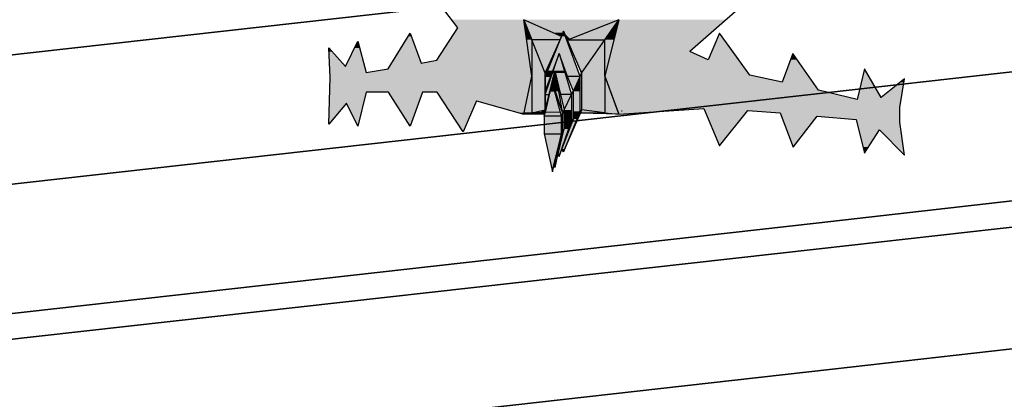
# Model space of a CAD drawing. Header units: millimetres. Extents: x 0 to 16721, y 217 to 10981.
# Tile 19 of 256: x 3586 to 3853, y 5622 to 5725. Entities that reach past the tile are written whole.
import ezdxf

# ---------------------------------------------------------------- set-up
doc = ezdxf.new("R2010")
doc.units = ezdxf.units.MM
doc.layers.add('PDF_PSS & TL', color=7, linetype='Continuous', true_color=0x7fffdf)

msp = doc.modelspace()

# ---------------------------------------------------------------- linework, layer by layer
at = {"layer": 'PDF_PSS & TL', "color": 4, "lineweight": 25}
for points in [[(9262.65, 6315.86), (8844.45, 6274.14), (8448.22, 6232.69), (8038.35, 6192.01), (7660.05, 6154.32), (7202.62, 6107.54), (6840.83, 6069.07), (6469.42, 6033.08), (6129.33, 5997.99), (5712.05, 5954.97), (5350.26, 5914.95), (4896.33, 5864.79), (4567.93, 5827.36), (4205.36, 5786.03), (3794.45, 5739.64), (3375.48, 5692.47)], [(3375.48, 5692.47), (3794.45, 5739.64), (4205.36, 5786.03), (4567.93, 5827.36), (4896.33, 5864.79), (5350.26, 5914.95), (5712.05, 5954.97), (6129.33, 5997.99), (6469.42, 6033.08), (6840.83, 6069.07), (7202.62, 6107.54), (7660.05, 6154.32), (8038.35, 6192.01), (8448.22, 6232.69), (8844.45, 6274.14), (9262.65, 6315.86)], [(9266.28, 6281.03), (8848.09, 6239.31), (8451.73, 6197.86), (8041.86, 6157.18), (7663.56, 6119.49), (7206.25, 6072.71), (6844.46, 6034.25), (6472.92, 5998.38), (6132.96, 5963.16), (5715.68, 5920.15), (5354.02, 5880.12), (4900.22, 5829.96), (4571.96, 5792.53), (4209.39, 5751.21), (3798.34, 5704.81), (3379.5, 5657.77)], [(3379.5, 5657.77), (3798.34, 5704.81), (4209.39, 5751.21), (4571.96, 5792.53), (4900.22, 5829.96), (5354.02, 5880.12), (5715.68, 5920.15), (6132.96, 5963.16), (6472.92, 5998.38), (6844.46, 6034.25), (7206.25, 6072.71), (7663.56, 6119.49), (8041.86, 6157.18), (8451.73, 6197.86), (8848.09, 6239.31), (9266.28, 6281.03)], [(9269.78, 6246.2), (8851.59, 6204.48), (8455.23, 6163.03), (8045.36, 6122.35), (7667.06, 6084.67), (7209.88, 6037.88), (6847.96, 5999.42), (6476.42, 5963.55), (6136.47, 5928.46), (5719.44, 5885.32), (5357.91, 5845.42), (4904.11, 5795.26), (4575.85, 5757.83), (4213.28, 5716.51), (3802.23, 5670.11), (3383.39, 5622.94)], [(3383.39, 5622.94), (3802.23, 5670.11), (4213.28, 5716.51), (4575.85, 5757.83), (4904.11, 5795.26), (5357.91, 5845.42), (5719.44, 5885.32), (6136.47, 5928.46), (6476.42, 5963.55), (6847.96, 5999.42), (7209.88, 6037.88), (7667.06, 6084.67), (8045.36, 6122.35), (8455.23, 6163.03), (8851.59, 6204.48), (9269.78, 6246.2)]]:
    msp.add_lwpolyline(points, dxfattribs=at)
at = {"layer": 'PDF_PSS & TL', "color": 2, "lineweight": 25}
for points in [[(9270.43, 6239.18), (8852.37, 6197.47), (8456.01, 6156.14), (8046, 6115.34), (7667.84, 6077.78), (7210.53, 6030.87), (6848.61, 5992.53), (6477.07, 5956.53), (6137.24, 5921.45), (5720.22, 5878.43), (5358.69, 5838.41), (4904.89, 5788.24), (4576.62, 5750.82), (4214.05, 5709.49), (3803.01, 5663.1), (3384.17, 5616.05)], [(3384.17, 5616.05), (3803.01, 5663.1), (4214.05, 5709.49), (4576.62, 5750.82), (4904.89, 5788.24), (5358.69, 5838.41), (5720.22, 5878.43), (6137.24, 5921.45), (6477.07, 5956.53), (6848.61, 5992.53), (7210.53, 6030.87), (7667.84, 6077.78), (8046, 6115.34), (8456.01, 6156.14), (8852.37, 6197.47), (9270.43, 6239.18)], [(9273.8, 6206.43), (8855.61, 6164.59), (8459.38, 6123.26), (8049.25, 6082.46), (7671.08, 6044.9), (7214.04, 5998.12), (6851.98, 5959.65), (6480.32, 5923.65), (6140.62, 5888.57), (5723.73, 5845.55), (5362.32, 5805.66), (4908.52, 5755.49), (4580.39, 5718.07), (4217.82, 5676.74), (3806.65, 5630.35), (3387.81, 5583.17)], [(3387.81, 5583.17), (3806.65, 5630.35), (4217.82, 5676.74), (4580.39, 5718.07), (4908.52, 5755.49), (5362.32, 5805.66), (5723.73, 5845.55), (6140.62, 5888.57), (6480.32, 5923.65), (6851.98, 5959.65), (7214.04, 5998.12), (7671.08, 6044.9), (8049.25, 6082.46), (8459.38, 6123.26), (8855.61, 6164.59), (9273.8, 6206.43)]]:
    msp.add_lwpolyline(points, dxfattribs=at)
at = {"layer": 'PDF_PSS & TL', "color": 7, "lineweight": 25}
for points in [[(3843.15, 5782.79), (3767.91, 5716.77)], [(3704.74, 5723.27), (3679.01, 5757.06)], [(3709.81, 5703.38), (3722.68, 5699.75), (3724.89, 5710.14), (3722.68, 5725.48)], [(3732.95, 5720.93), (3722.68, 5725.48), (3724.89, 5720.02)], [(3734.77, 5720.02), (3744.77, 5720.02), (3748.54, 5725.48), (3734.77, 5720.02), (3734.51, 5720.02)], [(3748.54, 5725.48), (3744.77, 5710.14), (3748.54, 5699.75)], [(3685.77, 5712.09), (3691.75, 5721.84), (3694.74, 5713.65)], [(3699.03, 5714.43), (3704.74, 5723.27)], [(3738.01, 5710.01), (3733.46, 5722.36), (3728.53, 5710.01), (3728.53, 5710.92)], [(3732.56, 5720.02), (3732.95, 5720.93), (3733.47, 5722.36), (3734.37, 5720.28), (3734.5, 5720.02), (3738.4, 5710.92)], [(3775.96, 5721.84), (3772.84, 5714.56)], [(3784.15, 5710.4), (3775.96, 5721.84)], [(3674.2, 5712.74), (3677.58, 5719.63)], [(3677.58, 5719.63), (3679.79, 5711.05)], [(3728.53, 5710.92), (3732.56, 5720.02), (3724.89, 5720.02)], [(3724.89, 5720.02), (3724.89, 5710.14)], [(3728.53, 5700.92), (3728.53, 5710.92), (3724.89, 5720.02)], [(3734.76, 5720.02), (3734.37, 5720.28)], [(3738.4, 5710.92), (3744.77, 5720.02)], [(3744.77, 5710.14), (3744.77, 5720.02)], [(3669.66, 5717.81), (3674.2, 5712.74)], [(3669.66, 5697.02), (3670.04, 5709.75), (3669.66, 5717.81)], [(3728.53, 5705.08), (3732.3, 5716.25), (3735.67, 5705.08)], [(3736.19, 5705.98), (3734.63, 5710.01), (3732.3, 5716.25), (3729.96, 5710.01), (3728.53, 5705.98)], [(3772.84, 5714.56), (3767.9, 5716.77)], [(3795.85, 5716.25), (3792.99, 5708.45)], [(3802.86, 5706.24), (3795.85, 5716.25)], [(3694.74, 5713.65), (3699.03, 5714.43)], [(3679.79, 5711.05), (3685.77, 5712.09)], [(3728.53, 5700.92), (3729.57, 5705.07), (3731.13, 5711.57), (3732.69, 5705.07), (3733.72, 5700.92)], [(3729.83, 5705.85), (3731.13, 5711.57), (3733.2, 5700.01)], [(3744.77, 5700.14), (3738.4, 5700.92), (3738.01, 5700.53), (3738.01, 5710.01), (3738.4, 5710.92), (3738.4, 5700.92)], [(3819.89, 5704.29), (3815.34, 5712.09), (3813.39, 5703.78)], [(3730.48, 5708.19), (3729.83, 5705.85), (3728.53, 5700.27), (3728.53, 5700.14), (3724.89, 5700.14), (3722.68, 5699.75)], [(3724.89, 5710.14), (3724.89, 5700.14)], [(3728.53, 5700.27), (3728.53, 5700.53), (3728.53, 5705.98), (3728.53, 5710.01)], [(3729.96, 5710.01), (3728.53, 5710.01)], [(3728.53, 5710.01), (3728.53, 5700.92), (3728.53, 5700.53), (3728.53, 5700.27)], [(3732.95, 5699.23), (3730.48, 5708.19), (3733.2, 5700.01)], [(3738.01, 5710.01), (3734.63, 5710.01)], [(3736.19, 5698.45), (3736.19, 5705.98), (3738.01, 5710.01)], [(3744.77, 5710.14), (3744.77, 5700.14), (3748.54, 5699.75), (3738.14, 5700.01)], [(3792.99, 5708.45), (3784.15, 5710.4)], [(3824.96, 5701.57), (3826.26, 5709.36), (3819.89, 5704.29)], [(3679.79, 5705.72), (3677.58, 5696.5), (3674.46, 5702.74)], [(3685.9, 5705.72), (3679.79, 5705.72)], [(3691.75, 5696.5), (3685.9, 5705.72)], [(3695.13, 5705.72), (3691.75, 5696.5)], [(3699.16, 5705.72), (3695.13, 5705.72)], [(3706.17, 5694.94), (3699.16, 5705.72)], [(3728.53, 5705.98), (3728.53, 5705.07), (3729.57, 5705.07)], [(3735.67, 5705.07), (3736.19, 5705.98)], [(3813.39, 5703.78), (3802.86, 5706.24)], [(3674.46, 5702.73), (3669.66, 5697.02)], [(3709.81, 5703.38), (3706.17, 5694.94)], [(3724.89, 5700.14), (3728.53, 5700.92), (3728.53, 5705.07), (3728.53, 5700.27)], [(3735.67, 5697.93), (3733.73, 5695.72), (3733.73, 5700.92), (3735.67, 5705.07), (3732.69, 5705.07)], [(3735.67, 5705.07), (3735.67, 5697.93), (3736.19, 5698.45)], [(3728.27, 5699.23), (3728.4, 5699.88), (3728.53, 5700.14)], [(3728.27, 5694.42), (3730.48, 5684.02), (3732.95, 5694.42), (3732.95, 5699.23), (3728.27, 5699.23), (3728.27, 5694.42), (3732.95, 5694.42), (3733.2, 5695.2), (3733.2, 5700.01), (3732.95, 5699.23)], [(3728.53, 5700.92), (3728.53, 5700.27), (3728.53, 5700.92)], [(3728.53, 5700.53), (3728.53, 5700.92)], [(3728.53, 5700.53), (3728.53, 5700.53)], [(3728.53, 5700.27), (3728.53, 5700.27)], [(3738.01, 5700.53), (3733.47, 5689.48), (3733.08, 5690.26)], [(3733.21, 5700.01), (3733.73, 5700.92)], [(3733.46, 5689.48), (3738.14, 5700.01), (3738.14, 5700.14)], [(3736.19, 5698.45), (3738.01, 5700.53)], [(3738.4, 5700.92), (3738.14, 5700.14), (3744.77, 5700.14)], [(3748.54, 5699.75), (3771.67, 5701.31)], [(3749.45, 5700.53), (3749.32, 5700.53)], [(3771.67, 5701.31), (3775.96, 5691.17)], [(3775.96, 5691.17), (3783.63, 5700.79)], [(3783.63, 5700.79), (3792.47, 5700.14)], [(3792.47, 5700.14), (3795.98, 5690.78)], [(3824.96, 5697.54), (3824.96, 5701.57)], [(3732.04, 5688.96), (3732.3, 5688.18), (3735.67, 5697.93)], [(3732.3, 5688.18), (3733.08, 5690.26), (3736.19, 5698.45)], [(3795.98, 5690.78), (3802.47, 5699.23)], [(3802.47, 5699.23), (3813.13, 5698.32)], [(3813.13, 5698.32), (3815.34, 5689.09)], [(3826.26, 5688.57), (3824.96, 5697.54)], [(3730.48, 5684.02), (3730.87, 5685.97), (3733.21, 5695.2)], [(3731.13, 5685.19), (3732.04, 5688.96), (3733.72, 5695.72), (3733.2, 5695.2), (3731.13, 5685.19), (3730.87, 5685.97)], [(3815.34, 5689.09), (3819.5, 5695.46)], [(3819.5, 5695.46), (3826.26, 5688.57)]]:
    msp.add_lwpolyline(points, dxfattribs=at)
at = {"layer": 'PDF_PSS & TL', "lineweight": 0}
for points in [[(3733.34, 5721.84), (3730.87, 5721.84)], [(3781.16, 5714.56), (3775.96, 5721.84)], [(3819.89, 5704.29), (3815.34, 5712.09)]]:
    msp.add_lwpolyline(points, close=True, dxfattribs=at)
at = {"layer": 'PDF_PSS & TL', "color": 46, "lineweight": 0, "true_color": 0x725600}
for points in [[(3724.89, 5710.14), (3724.89, 5710.01)], [(3724.89, 5700.27), (3724.89, 5710.01)], [(3744.77, 5710.14), (3744.77, 5710.01)], [(3748.28, 5700.27), (3744.77, 5710.01)], [(3732.69, 5700.27), (3728.53, 5700.27)], [(3732.69, 5700.27), (3728.53, 5700.27)], [(3733.21, 5700.14), (3733.21, 5700.01)]]:
    msp.add_lwpolyline(points, close=True, dxfattribs=at)
at = {"layer": 'PDF_PSS & TL', "color": 7, "lineweight": 25}
msp.add_lwpolyline([(3722.68, 5699.75), (3728.4, 5699.88)], close=True, dxfattribs=at)
at = {"layer": 'PDF_PSS & TL', "transparency": 33554559}
for points in [[(3722.68, 5725.48), (3703.06, 5725.48), (3723.07, 5723.27)], [(3703.06, 5725.48), (3723.07, 5723.27), (3704.74, 5723.27)], [(3748.54, 5725.48), (3722.68, 5725.48), (3740.48, 5722.36)], [(3722.68, 5725.48), (3740.48, 5722.36), (3729.83, 5722.36)], [(3748.54, 5725.48), (3767.9, 5716.77), (3746.33, 5716.77)], [(3777.91, 5725.48), (3748.54, 5725.48), (3767.9, 5716.77)], [(3691.75, 5721.84), (3692.14, 5720.93), (3691.1, 5720.93)], [(3704.74, 5723.27), (3724.24, 5714.43), (3699.03, 5714.43)], [(3723.07, 5723.27), (3704.74, 5723.27), (3724.24, 5714.43)], [(3733.46, 5722.36), (3729.83, 5722.36), (3733.33, 5721.84)], [(3729.83, 5722.36), (3733.33, 5721.84), (3730.87, 5721.84)], [(3733.34, 5721.84), (3733.34, 5721.84), (3730.87, 5721.84)], [(3730.87, 5721.84), (3733.34, 5721.84), (3732.95, 5720.93)], [(3740.48, 5722.36), (3733.47, 5722.36), (3739.31, 5721.84)], [(3733.47, 5722.36), (3739.31, 5721.84), (3733.73, 5721.84)], [(3733.73, 5721.84), (3734.37, 5720.28), (3735.28, 5720.28)], [(3733.73, 5721.84), (3739.31, 5721.84), (3735.28, 5720.28)], [(3775.96, 5721.84), (3781.16, 5714.56), (3772.84, 5714.56)], [(3677.58, 5719.63), (3678.1, 5717.81), (3676.67, 5717.81)], [(3691.1, 5720.93), (3694.74, 5713.65), (3686.68, 5713.65)], [(3692.14, 5720.93), (3691.1, 5720.93), (3694.74, 5713.65)], [(3734.37, 5720.28), (3735.28, 5720.28), (3734.76, 5720.02)], [(3669.66, 5717.81), (3670.56, 5716.77), (3669.78, 5716.77)], [(3670.56, 5716.77), (3669.79, 5716.77), (3674.2, 5712.74)], [(3669.79, 5716.77), (3674.2, 5712.74), (3669.92, 5712.74)], [(3676.67, 5717.81), (3679.27, 5712.74), (3674.2, 5712.74)], [(3678.1, 5717.81), (3676.67, 5717.81), (3679.27, 5712.74)], [(3746.33, 5716.77), (3772.84, 5714.56), (3745.81, 5714.56)], [(3767.9, 5716.77), (3746.33, 5716.77), (3772.84, 5714.56)], [(3795.85, 5716.25), (3797.14, 5714.56), (3795.33, 5714.56)], [(3686.68, 5713.65), (3724.63, 5712.09), (3685.77, 5712.09)], [(3724.37, 5713.65), (3686.68, 5713.65), (3724.63, 5712.09)], [(3699.03, 5714.43), (3724.37, 5713.65), (3694.74, 5713.65)], [(3724.24, 5714.43), (3699.03, 5714.43), (3724.37, 5713.65)], [(3745.81, 5714.56), (3784.15, 5710.4), (3744.77, 5710.4)], [(3781.16, 5714.56), (3745.81, 5714.56), (3784.15, 5710.4)], [(3795.33, 5714.56), (3801.43, 5708.45), (3792.99, 5708.45)], [(3797.14, 5714.56), (3795.33, 5714.56), (3801.43, 5708.45)], [(3679.27, 5712.74), (3669.92, 5712.74), (3679.79, 5711.05)], [(3669.92, 5712.74), (3679.79, 5711.05), (3670.05, 5711.05)], [(3724.76, 5711.05), (3670.05, 5711.05), (3724.89, 5710.14)], [(3670.05, 5711.05), (3724.89, 5710.14), (3670.05, 5710.14)], [(3685.77, 5712.09), (3724.76, 5711.05), (3679.79, 5711.05)], [(3724.63, 5712.09), (3685.77, 5712.09), (3724.76, 5711.05)], [(3815.34, 5712.09), (3819.89, 5704.29), (3813.39, 5704.29)], [(3670.05, 5709.75), (3723.98, 5705.72), (3669.92, 5705.72)], [(3724.89, 5710.14), (3670.05, 5710.14), (3724.76, 5709.75)], [(3670.05, 5710.14), (3724.76, 5709.75), (3670.05, 5709.75)], [(3724.76, 5709.75), (3670.05, 5709.75), (3723.98, 5705.72)], [(3784.15, 5710.4), (3744.77, 5710.4), (3785.32, 5710.14)], [(3744.77, 5710.4), (3785.32, 5710.14), (3744.77, 5710.14)], [(3785.32, 5710.14), (3744.77, 5710.14), (3792.99, 5708.45)], [(3744.77, 5710.14), (3792.99, 5708.45), (3745.42, 5708.45)], [(3801.43, 5708.45), (3745.42, 5708.45), (3802.86, 5706.24)], [(3745.42, 5708.45), (3802.86, 5706.24), (3746.2, 5706.24)], [(3825.09, 5708.45), (3825.35, 5704.29), (3819.89, 5704.29)], [(3826.26, 5709.36), (3826.13, 5708.45), (3825.09, 5708.45)], [(3826.13, 5708.45), (3825.09, 5708.45), (3825.35, 5704.29)], [(3679.79, 5705.72), (3669.92, 5705.72), (3679.14, 5702.74)], [(3669.92, 5705.72), (3679.14, 5702.74), (3669.92, 5702.74)], [(3685.9, 5705.72), (3691.36, 5697.02), (3692.01, 5697.02)], [(3685.9, 5705.72), (3695.13, 5705.72), (3692.01, 5697.02)], [(3723.98, 5705.72), (3699.16, 5705.72), (3723.46, 5703.39)], [(3699.16, 5705.72), (3723.46, 5703.39), (3700.72, 5703.39)], [(3802.86, 5706.24), (3746.2, 5706.24), (3813.39, 5703.77)], [(3746.2, 5706.24), (3813.39, 5703.77), (3746.98, 5703.77)], [(3669.92, 5702.73), (3673.29, 5701.57), (3669.79, 5701.57)], [(3674.46, 5702.73), (3669.92, 5702.73), (3673.29, 5701.57)], [(3679.14, 5702.73), (3674.46, 5702.73), (3678.75, 5701.57)], [(3674.46, 5702.73), (3678.75, 5701.57), (3675.11, 5701.57)], [(3709.81, 5703.38), (3700.72, 5703.38), (3709.55, 5702.74)], [(3700.72, 5703.38), (3709.55, 5702.74), (3701.11, 5702.74)], [(3709.55, 5702.73), (3701.11, 5702.73), (3706.43, 5695.46)], [(3701.11, 5702.73), (3706.43, 5695.46), (3705.91, 5695.46)], [(3723.46, 5703.38), (3709.81, 5703.38), (3723.33, 5702.74)], [(3709.81, 5703.38), (3723.33, 5702.74), (3711.89, 5702.74)], [(3723.33, 5702.73), (3711.89, 5702.73), (3722.81, 5700.14)], [(3711.89, 5702.73), (3722.81, 5700.14), (3721.51, 5700.14)], [(3825.35, 5703.78), (3746.98, 5703.78), (3824.96, 5701.57)], [(3746.98, 5703.78), (3824.96, 5701.57), (3747.89, 5701.57)], [(3825.35, 5704.29), (3813.39, 5704.29), (3825.35, 5703.78)], [(3813.39, 5704.29), (3825.35, 5703.78), (3813.39, 5703.78)], [(3669.79, 5701.57), (3670.05, 5697.54), (3669.66, 5697.54)], [(3673.29, 5701.57), (3669.79, 5701.57), (3670.05, 5697.54)], [(3678.75, 5701.57), (3675.11, 5701.57), (3677.71, 5697.02)], [(3675.11, 5701.57), (3677.71, 5697.02), (3677.32, 5697.02)], [(3721.51, 5700.14), (3722.81, 5700.14), (3722.68, 5699.75)], [(3824.96, 5701.57), (3747.89, 5701.57), (3824.96, 5701.31)], [(3747.89, 5701.57), (3824.96, 5701.31), (3747.89, 5701.31)], [(3771.67, 5701.31), (3747.89, 5701.31), (3764.66, 5700.79)], [(3747.89, 5701.31), (3764.66, 5700.79), (3748.15, 5700.79)], [(3764.66, 5700.79), (3748.15, 5700.79), (3753.61, 5700.14)], [(3748.15, 5700.79), (3753.61, 5700.14), (3748.41, 5700.14)], [(3748.41, 5700.14), (3753.61, 5700.14), (3748.54, 5699.75)], [(3824.96, 5701.31), (3771.68, 5701.31), (3824.96, 5700.79)], [(3771.68, 5701.31), (3824.96, 5700.79), (3771.81, 5700.79)], [(3783.63, 5700.79), (3771.8, 5700.79), (3782.98, 5700.14)], [(3771.8, 5700.79), (3782.98, 5700.14), (3772.19, 5700.14)], [(3782.98, 5700.14), (3772.19, 5700.14), (3778.95, 5694.94)], [(3772.19, 5700.14), (3778.95, 5694.94), (3774.27, 5694.94)], [(3824.96, 5700.79), (3783.63, 5700.79), (3824.96, 5700.14)], [(3783.63, 5700.79), (3824.96, 5700.14), (3792.47, 5700.14)], [(3824.96, 5700.14), (3792.47, 5700.14), (3824.96, 5699.23)], [(3792.47, 5700.14), (3824.96, 5699.23), (3792.86, 5699.23)], [(3669.66, 5697.54), (3670.04, 5697.54), (3669.66, 5697.02)], [(3802.47, 5699.23), (3792.86, 5699.23), (3801.82, 5698.32)], [(3792.86, 5699.23), (3801.82, 5698.32), (3793.12, 5698.32)], [(3793.12, 5698.32), (3795.85, 5691.17), (3796.24, 5691.17)], [(3793.12, 5698.32), (3801.82, 5698.32), (3796.24, 5691.17)], [(3824.96, 5699.23), (3802.47, 5699.23), (3824.96, 5698.32)], [(3802.47, 5699.23), (3824.96, 5698.32), (3813.13, 5698.32)], [(3824.96, 5698.32), (3813.13, 5698.32), (3824.96, 5697.54)], [(3813.13, 5698.32), (3824.96, 5697.54), (3813.26, 5697.54)], [(3824.96, 5697.54), (3813.26, 5697.54), (3825.22, 5695.46)], [(3813.26, 5697.54), (3825.22, 5695.46), (3813.78, 5695.46)], [(3677.32, 5697.02), (3677.71, 5697.02), (3677.58, 5696.5)], [(3691.36, 5697.02), (3692.01, 5697.02), (3691.75, 5696.5)], [(3705.91, 5695.46), (3706.43, 5695.46), (3706.17, 5694.94)], [(3774.27, 5694.94), (3778.95, 5694.94), (3775.96, 5691.17)], [(3819.5, 5695.46), (3813.78, 5695.46), (3819.24, 5694.94)], [(3813.78, 5695.46), (3819.24, 5694.94), (3813.91, 5694.94)], [(3813.91, 5694.94), (3814.95, 5690.78), (3816.51, 5690.78)], [(3813.91, 5694.94), (3819.24, 5694.94), (3816.51, 5690.78)], [(3825.22, 5695.46), (3819.5, 5695.46), (3825.35, 5694.94)], [(3819.5, 5695.46), (3825.35, 5694.94), (3820.02, 5694.94)], [(3820.02, 5694.94), (3825.74, 5689.09), (3826.26, 5689.09)], [(3820.02, 5694.94), (3825.35, 5694.94), (3826.26, 5689.09)], [(3795.85, 5691.17), (3796.24, 5691.17), (3795.98, 5690.78)], [(3814.95, 5690.78), (3816.51, 5690.78), (3815.34, 5689.09)], [(3825.74, 5689.09), (3826.26, 5689.09), (3826.26, 5688.57)]]:
    msp.add_solid(points, dxfattribs=at)
at = {"layer": 'PDF_PSS & TL', "color": 46, "true_color": 0x725600, "transparency": 33554559}
for points in [[(3729.83, 5722.36), (3722.68, 5725.48), (3723.98, 5722.36)], [(3722.68, 5725.48), (3723.98, 5722.36), (3723.2, 5722.36)], [(3748.54, 5725.48), (3746.33, 5722.36), (3740.48, 5722.36)], [(3747.76, 5722.36), (3748.54, 5725.48), (3746.33, 5722.36)], [(3723.98, 5722.36), (3723.2, 5722.36), (3724.89, 5720.02)], [(3723.2, 5722.36), (3724.89, 5720.02), (3723.46, 5720.02)], [(3729.83, 5722.36), (3723.98, 5722.36), (3732.95, 5720.93)], [(3723.98, 5722.36), (3732.95, 5720.93), (3724.5, 5720.93)], [(3733.46, 5722.36), (3733.98, 5720.93), (3732.95, 5720.93)], [(3740.48, 5722.36), (3744.77, 5720.02), (3734.77, 5720.02)], [(3746.33, 5722.36), (3740.48, 5722.36), (3744.77, 5720.02)], [(3746.33, 5722.36), (3747.11, 5720.02), (3744.77, 5720.02)], [(3747.76, 5722.36), (3746.33, 5722.36), (3747.11, 5720.02)], [(3724.89, 5720.02), (3723.46, 5720.02), (3724.89, 5710.92)], [(3723.46, 5720.02), (3724.89, 5710.92), (3724.76, 5710.92)], [(3732.95, 5720.93), (3724.5, 5720.93), (3732.56, 5720.02)], [(3724.5, 5720.93), (3732.56, 5720.02), (3724.89, 5720.02)], [(3724.89, 5720.02), (3726.32, 5716.25), (3724.89, 5716.25)], [(3732.56, 5720.02), (3724.89, 5720.02), (3728.79, 5711.57)], [(3724.89, 5720.02), (3728.79, 5711.57), (3728.27, 5711.57)], [(3732.95, 5720.93), (3735.67, 5716.25), (3731, 5716.25)], [(3733.98, 5720.93), (3732.95, 5720.93), (3735.67, 5716.25)], [(3744.77, 5720.02), (3734.51, 5720.02), (3742.17, 5716.25)], [(3734.51, 5720.02), (3742.17, 5716.25), (3736.06, 5716.25)], [(3744.77, 5720.02), (3744.77, 5716.25), (3742.17, 5716.25)], [(3747.11, 5720.02), (3744.77, 5720.02), (3746.2, 5716.25)], [(3744.77, 5720.02), (3746.2, 5716.25), (3744.77, 5716.25)], [(3726.32, 5716.25), (3724.89, 5716.25), (3728.53, 5710.92)], [(3724.89, 5716.25), (3728.53, 5710.92), (3724.89, 5710.92)], [(3731, 5716.25), (3730.61, 5711.57), (3729.18, 5711.57)], [(3732.3, 5716.25), (3731, 5716.25), (3730.61, 5711.57)], [(3732.3, 5716.25), (3733.72, 5711.57), (3730.74, 5711.57)], [(3735.67, 5716.25), (3732.3, 5716.25), (3737.49, 5711.57)], [(3732.3, 5716.25), (3737.49, 5711.57), (3734.11, 5711.57)], [(3742.17, 5716.25), (3736.06, 5716.25), (3738.92, 5711.57)], [(3736.06, 5716.25), (3738.92, 5711.57), (3738.14, 5711.57)], [(3742.17, 5716.25), (3744.77, 5711.57), (3738.92, 5711.57)], [(3744.77, 5716.25), (3742.17, 5716.25), (3744.77, 5711.57)], [(3744.77, 5716.25), (3744.77, 5710.92), (3744.9, 5710.92)], [(3744.77, 5716.25), (3746.2, 5716.25), (3744.9, 5710.92)], [(3724.76, 5710.92), (3724.89, 5710.92), (3724.89, 5710.14)], [(3728.53, 5710.92), (3724.89, 5710.92), (3728.53, 5710.14)], [(3724.89, 5710.92), (3728.53, 5710.14), (3724.89, 5710.14)], [(3728.27, 5711.57), (3728.79, 5711.57), (3728.53, 5710.92)], [(3729.18, 5711.57), (3729.96, 5710.01), (3728.53, 5710.01)], [(3730.48, 5710.92), (3729.57, 5705.08), (3728.53, 5705.08)], [(3730.61, 5711.57), (3729.18, 5711.57), (3729.96, 5710.01)], [(3731, 5710.92), (3730.48, 5710.92), (3729.57, 5705.08)], [(3731, 5710.92), (3731.78, 5708.19), (3730.35, 5708.19)], [(3730.74, 5711.57), (3731, 5710.92), (3730.48, 5710.92)], [(3731.13, 5711.57), (3730.74, 5711.57), (3731, 5710.92)], [(3731.13, 5711.57), (3731.26, 5710.92), (3731, 5710.92)], [(3731.26, 5710.92), (3731, 5710.92), (3731.78, 5708.19)], [(3733.73, 5711.57), (3731.13, 5711.57), (3733.98, 5710.92)], [(3731.13, 5711.57), (3733.98, 5710.92), (3731.26, 5710.92)], [(3731.26, 5710.92), (3732.69, 5705.08), (3735.67, 5705.08)], [(3731.26, 5710.92), (3733.98, 5710.92), (3735.67, 5705.08)], [(3737.49, 5711.57), (3734.12, 5711.57), (3738.01, 5710.01)], [(3734.12, 5711.57), (3738.01, 5710.01), (3734.63, 5710.01)], [(3738.14, 5711.57), (3738.92, 5711.57), (3738.4, 5710.92)], [(3738.92, 5711.57), (3744.77, 5710.92), (3738.4, 5710.92)], [(3744.77, 5710.92), (3738.4, 5710.92), (3744.77, 5710.14)], [(3738.4, 5710.92), (3744.77, 5710.14), (3738.4, 5710.14)], [(3744.77, 5711.57), (3738.92, 5711.57), (3744.77, 5710.92)], [(3744.77, 5710.92), (3744.9, 5710.92), (3744.77, 5710.14)], [(3724.89, 5710.01), (3724.89, 5700.27), (3722.81, 5700.27)], [(3728.53, 5710.14), (3724.89, 5710.14), (3728.53, 5700.92)], [(3724.89, 5710.14), (3728.53, 5700.92), (3724.89, 5700.92)], [(3728.53, 5710.01), (3729.96, 5710.01), (3728.53, 5705.98)], [(3730.48, 5708.19), (3731, 5705.98), (3729.96, 5705.98)], [(3729.96, 5705.98), (3729.96, 5705.98), (3730.35, 5708.19)], [(3729.96, 5705.98), (3730.35, 5708.19), (3730.48, 5708.19)], [(3731.78, 5708.19), (3730.48, 5708.19), (3732.17, 5705.98)], [(3730.48, 5708.19), (3732.17, 5705.98), (3731.13, 5705.98)], [(3734.63, 5710.01), (3738.01, 5710.01), (3736.19, 5705.98)], [(3737.23, 5708.19), (3738.01, 5705.98), (3736.19, 5705.98)], [(3738.01, 5710.01), (3738.01, 5708.19), (3737.23, 5708.19)], [(3738.01, 5708.19), (3737.23, 5708.19), (3738.01, 5705.98)], [(3744.77, 5710.14), (3738.4, 5710.14), (3744.77, 5710.01)], [(3738.4, 5710.14), (3744.77, 5710.01), (3738.4, 5710.01)], [(3744.77, 5710.01), (3738.4, 5710.01), (3744.77, 5700.92)], [(3738.4, 5710.01), (3744.77, 5700.92), (3738.4, 5700.92)], [(3744.77, 5710.01), (3748.28, 5700.27), (3744.77, 5700.27)], [(3729.83, 5705.85), (3732.69, 5700.27), (3728.53, 5700.27)], [(3729.96, 5705.98), (3729.83, 5705.85), (3729.83, 5705.85)], [(3729.96, 5705.98), (3731.13, 5705.85), (3729.83, 5705.85)], [(3731.13, 5705.85), (3729.83, 5705.85), (3732.69, 5700.27)], [(3731, 5705.98), (3729.96, 5705.98), (3731.13, 5705.85)], [(3733.21, 5700.14), (3733.21, 5700.14), (3731.13, 5705.98)], [(3733.21, 5700.14), (3731.13, 5705.98), (3732.17, 5705.98)], [(3738.01, 5705.98), (3736.19, 5705.98), (3738.01, 5700.53)], [(3736.19, 5705.98), (3738.01, 5700.53), (3736.19, 5700.53)], [(3728.53, 5705.07), (3729.57, 5705.07), (3728.53, 5700.92)], [(3732.69, 5705.08), (3735.67, 5705.08), (3733.72, 5700.92)], [(3735.67, 5705.08), (3733.72, 5700.92), (3735.67, 5700.92)], [(3722.81, 5700.14), (3723.46, 5699.88), (3722.68, 5699.88)], [(3723.72, 5699.88), (3728.4, 5699.88), (3722.68, 5699.75)], [(3722.68, 5699.88), (3723.46, 5699.88), (3722.68, 5699.75)], [(3724.89, 5700.27), (3722.81, 5700.27), (3724.89, 5700.14)], [(3722.81, 5700.27), (3724.89, 5700.14), (3722.81, 5700.14)], [(3724.89, 5700.14), (3722.81, 5700.14), (3723.46, 5699.88)], [(3724.89, 5700.14), (3728.4, 5699.88), (3723.72, 5699.88)], [(3728.53, 5700.92), (3724.89, 5700.92), (3725.02, 5700.27)], [(3724.89, 5700.92), (3725.02, 5700.27), (3724.89, 5700.27)], [(3725.02, 5700.27), (3728.53, 5700.14), (3724.89, 5700.14)], [(3724.89, 5700.27), (3725.02, 5700.27), (3724.89, 5700.14)], [(3728.53, 5700.14), (3724.89, 5700.14), (3728.4, 5699.88)], [(3726.32, 5700.53), (3728.53, 5700.27), (3725.02, 5700.27)], [(3728.53, 5700.27), (3725.02, 5700.27), (3728.53, 5700.14)], [(3728.53, 5700.92), (3728.53, 5700.53), (3726.32, 5700.53)], [(3728.53, 5700.53), (3726.32, 5700.53), (3728.53, 5700.27)], [(3728.4, 5699.88), (3732.95, 5699.23), (3728.27, 5699.23)], [(3728.53, 5700.14), (3732.82, 5699.88), (3728.4, 5699.88)], [(3728.4, 5699.88), (3732.81, 5699.88), (3732.81, 5699.88)], [(3732.81, 5699.88), (3732.81, 5699.88), (3728.4, 5699.88)], [(3732.82, 5699.88), (3728.4, 5699.88), (3732.95, 5699.23)], [(3728.53, 5700.27), (3732.69, 5700.27), (3732.69, 5700.27)], [(3732.69, 5700.27), (3732.69, 5700.27), (3728.53, 5700.27)], [(3728.53, 5700.27), (3732.69, 5700.27), (3732.69, 5700.27)], [(3732.69, 5700.27), (3732.69, 5700.27), (3728.53, 5700.27)], [(3732.69, 5700.27), (3728.53, 5700.27), (3732.69, 5700.14)], [(3728.53, 5700.27), (3732.69, 5700.14), (3728.53, 5700.14)], [(3732.69, 5700.14), (3728.53, 5700.14), (3732.82, 5699.88)], [(3733.73, 5700.92), (3733.73, 5697.93), (3735.67, 5697.93)], [(3733.73, 5700.92), (3735.67, 5700.92), (3735.67, 5697.93)], [(3736.19, 5700.53), (3736.19, 5699.23), (3736.84, 5699.23)], [(3736.19, 5700.53), (3738.01, 5700.53), (3736.84, 5699.23)], [(3737.75, 5700.27), (3737.23, 5698.45), (3736.19, 5698.45)], [(3737.88, 5700.27), (3737.75, 5700.27), (3737.23, 5698.45)], [(3738.01, 5700.53), (3737.88, 5700.27), (3737.75, 5700.27)], [(3738.27, 5700.53), (3744.77, 5700.14), (3738.14, 5700.14)], [(3744.77, 5700.14), (3738.14, 5700.14), (3745.68, 5700.01)], [(3738.14, 5700.14), (3745.68, 5700.01), (3738.14, 5700.01)], [(3738.14, 5700.01), (3742.04, 5699.88), (3746.72, 5699.88)], [(3738.14, 5700.01), (3745.68, 5700.01), (3746.72, 5699.88)], [(3738.4, 5700.92), (3742.3, 5700.53), (3738.27, 5700.53)], [(3742.3, 5700.53), (3738.27, 5700.53), (3744.77, 5700.14)], [(3744.77, 5700.92), (3738.4, 5700.92), (3744.77, 5700.27)], [(3738.4, 5700.92), (3744.77, 5700.27), (3744.38, 5700.27)], [(3742.04, 5699.88), (3746.72, 5699.88), (3748.54, 5699.75)], [(3744.38, 5700.27), (3744.77, 5700.27), (3744.77, 5700.14)], [(3748.28, 5700.27), (3744.77, 5700.27), (3748.28, 5700.14)], [(3744.77, 5700.27), (3748.28, 5700.14), (3744.77, 5700.14)], [(3744.77, 5700.14), (3747.11, 5699.88), (3748.41, 5699.88)], [(3744.77, 5700.14), (3748.28, 5700.14), (3748.41, 5699.88)], [(3747.11, 5699.88), (3748.41, 5699.88), (3748.54, 5699.75)], [(3728.27, 5699.23), (3728.27, 5694.42), (3732.95, 5694.42)], [(3728.27, 5699.23), (3732.95, 5699.23), (3732.95, 5694.42)], [(3736.19, 5698.45), (3733.08, 5690.26), (3733.85, 5690.26)], [(3735.67, 5697.93), (3734.89, 5695.72), (3733.72, 5695.72)], [(3733.73, 5697.93), (3735.67, 5697.93), (3733.73, 5695.72)], [(3736.19, 5698.45), (3737.23, 5698.45), (3733.85, 5690.26)], [(3736.19, 5699.23), (3736.84, 5699.23), (3736.19, 5698.45)], [(3728.27, 5694.42), (3732.95, 5694.42), (3730.48, 5684.02)], [(3733.73, 5695.72), (3732.04, 5688.96), (3732.56, 5688.96)], [(3733.73, 5695.72), (3734.89, 5695.72), (3732.56, 5688.96)], [(3733.08, 5690.26), (3733.85, 5690.26), (3733.47, 5689.48)], [(3732.04, 5688.96), (3732.56, 5688.96), (3732.3, 5688.18)]]:
    msp.add_solid(points, dxfattribs=at)

doc.saveas('drawing.dxf')
